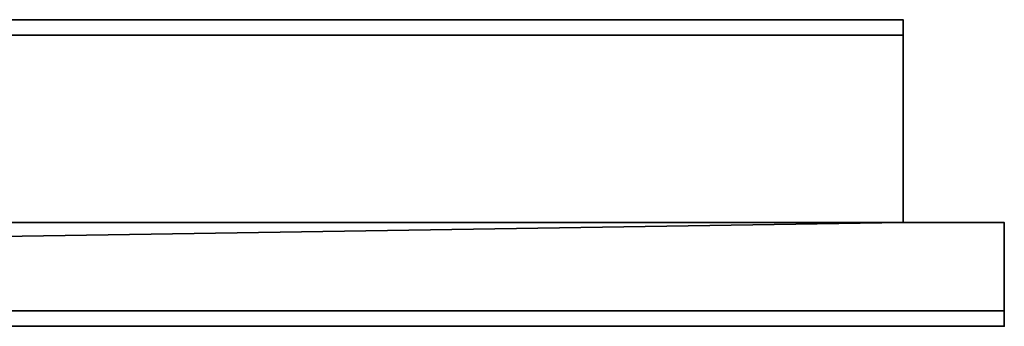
# Model space of a CAD drawing. Header units: millimetres. Extents: x -322 to 8072, y -96 to 57.
# Tile 89 of 256: x 1746 to 1872, y -39 to 0. Entities that reach past the tile are written whole.
import ezdxf

# ---------------------------------------------------------------- set-up
doc = ezdxf.new("R2010")
doc.units = ezdxf.units.MM
doc.layers.add('151', color=7, linetype='Continuous', true_color=0xffffff)

# ---------------------------------------------------------------- blocks, each defined once
blk = doc.blocks.new('UG_SURFACE_012')
at = {"layer": '151', "color": 252, "linetype": 'Continuous', "lineweight": 35}
for points in [[(1859, 0, 2017), (1141, 0, 2017), (1141, -26, 2017), (1859, -26, 2017)], [(1859, -2), (1141, -2), (1141, 0, 2), (1859, 0, 2)], [(1859, 0, 2), (1141, 0, 2), (1258, 0, 445), (1500, 0, 445)], [(1742, 0, 1900), (1258, 0, 1900), (1141, 0, 2017), (1859, 0, 2017)], [(1500, 0, 445), (1742, 0, 445), (1859, 0, 2)], [(1742, 0, 445), (1742, 0, 1900), (1859, 0, 2017), (1859, 0, 2)], [(1859, -2), (1859, 0, 2), (1859, 0, 2017), (1859, -26, 2017)], [(1141, -26), (1141, -2), (1859, -2), (1859, -26)], [(1859, -26, 2017), (1859, -26), (1859, -2)], [(1128, -26, 2030), (1128, -39.3, 2030), (1872, -39.3, 2030), (1872, -26, 2030)], [(1128, -26, 2030), (1872, -26, 2030), (1859, -26, 2017), (1141, -26, 2017)], [(1141, -26), (1859, -26), (1128, -37.3)], [(1859, -26), (1872, -26), (1872, -37.3), (1128, -37.3)], [(1872, -26, 2030), (1872, -26), (1859, -26), (1859, -26, 2017)], [(1872, -26, 2030), (1872, -39.3, 2030), (1872, -39.3, 2), (1872, -37.3)], [(1872, -37.3), (1872, -26), (1872, -26, 2030)], [(1128, -37.3), (1872, -37.3), (1872, -39.3, 2), (1128, -39.3, 2)], [(1500, -39.3, 445), (1258, -39.3, 445), (1128, -39.3, 2), (1872, -39.3, 2)], [(1258, -39.3, 1900), (1742, -39.3, 1900), (1872, -39.3, 2030), (1128, -39.3, 2030)], [(1872, -39.3, 2), (1742, -39.3, 445), (1500, -39.3, 445)], [(1872, -39.3, 2), (1872, -39.3, 2030), (1742, -39.3, 1900), (1742, -39.3, 445)]]:
    blk.add_3dface(points, dxfattribs=at)

msp = doc.modelspace()

# ---------------------------------------------------------------- linework, layer by layer
at = {"layer": '151', "color": 253, "linetype": 'Continuous', "lineweight": -3}
for p, q in [((1859, 0, 2017), (1141, 0, 2017)), ((1859, 0, 2), (1141, 0, 2)), ((1859, -26, 2017), (1859, 0, 2017)), ((1859, 0, 2017), (1859, 0, 2)), ((1859, -2), (1859, 0, 2)), ((1141, -2), (1859, -2)), ((1859, -26), (1859, -2)), ((1872, -26, 2030), (1128, -26, 2030)), ((1859, -26, 2017), (1141, -26, 2017)), ((1872, -26), (1859, -26)), ((1859, -26, 2017), (1859, -26)), ((1872, -39.3, 2030), (1872, -26, 2030)), ((1872, -37.3), (1872, -26)), ((1872, -26, 2030), (1872, -26)), ((1872, -37.3), (1128, -37.3)), ((1872, -39.3, 2), (1872, -37.3)), ((1128, -39.3, 2030), (1872, -39.3, 2030)), ((1128, -39.3, 2), (1872, -39.3, 2)), ((1872, -39.3, 2030), (1872, -39.3, 2))]:
    msp.add_line(p, q, dxfattribs=at)

# ---------------------------------------------------------------- block references
msp.add_blockref('UG_SURFACE_012', (0, 0), dxfattribs=at)

doc.saveas('drawing.dxf')
